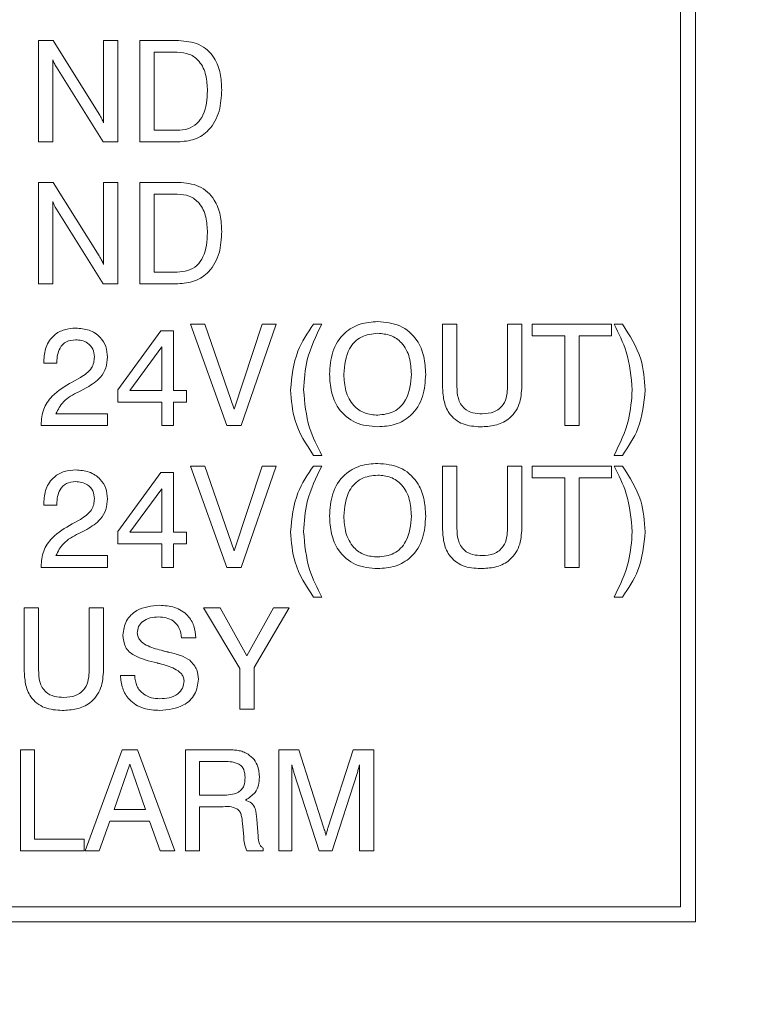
# Model space of a CAD drawing. Header units: millimetres. Extents: x 22 to 278, y 61 to 167.
# Tile 27 of 148: x 111.39 to 118.48, y 97.35 to 107.07. Entities that reach past the tile are written whole.
import ezdxf

# ---------------------------------------------------------------- set-up
doc = ezdxf.new("R2010")
doc.units = ezdxf.units.MM
doc.header["$PDSIZE"] = -1
doc.layers.get('0').update_dxf_attribs({"lineweight": 15})
doc.layers.add('標註文字', color=4, linetype='Continuous', lineweight=9)
doc.styles.add('SLDTEXTSTYLE0', font='kaiu.ttf')
doc.dimstyles.new('SLDDIMSTYLE0', dxfattribs={"dimtxt": 2.5, "dimasz": 2.5, "dimexe": 0, "dimexo": 0.0625, "dimtad": 1, "dimlfac": 2, "dimrnd": 1e-09, "dimzin": 12, "dimdsep": 46, "dimtxsty": 'SLDTEXTSTYLE0', "dimsah": 1, "dimcen": 0.09, "dimadec": 0, "dimazin": 3, "dimtfac": 1, "dimtofl": 0, "dimtmove": 0, "dimatfit": 3, "dimfxl": 0, "dimfrac": 2, "dimtolj": 1, "dimtzin": 12, "dimarcsym": 0})

# ---------------------------------------------------------------- blocks, each defined once
blk = doc.blocks.new('_D_3')
at = {"layer": 'Defpoints', "color": 0, "transparency": 16777216}
for p in [(56.9814, 99.6111), (126.4814, 99.6111), (126.4814, 81.4439)]:
    blk.add_point(p, dxfattribs=at)
at = {"layer": '標註文字', "color": 0, "lineweight": -2, "transparency": 16777216}
for p, q in [((56.9814, 99.5486), (56.9814, 81.4439)), ((126.4814, 99.5486), (126.4814, 81.4439)), ((59.4814, 81.4439), (123.9814, 81.4439))]:
    blk.add_line(p, q, dxfattribs=at)
at = {"layer": '標註文字', "color": 0, "transparency": 16777216}
for points in [[(59.4814, 81.8606), (59.4814, 81.0272), (56.9814, 81.4439)], [(123.9814, 81.8606), (123.9814, 81.0272), (126.4814, 81.4439)]]:
    blk.add_solid(points, dxfattribs=at)
at = {"layer": '標註文字', "color": 0, "transparency": 16777216, "insert": (91.7314, 84.7346), "char_height": 2.5, "attachment_point": 2, "style": 'SLDTEXTSTYLE0'}
blk.add_mtext('\\A1;139', dxfattribs=at)

msp = doc.modelspace()

# ---------------------------------------------------------------- linework, layer by layer
for p, q in [((118.0564, 98.1611), (118.0564, 132.0611)), ((117.9064, 98.3111), (117.9064, 129.6611)), ((111.573, 106.8611), (111.7175, 106.8611)), ((111.573, 105.8611), (111.573, 106.8611)), ((111.7175, 106.8611), (112.1714, 106.1347)), ((112.2141, 106.8611), (112.3551, 106.8611)), ((112.2141, 106.0506), (112.2141, 106.8611)), ((112.3551, 106.8611), (112.3551, 105.8611)), ((112.573, 106.8611), (112.954, 106.8611)), ((112.573, 105.8611), (112.573, 106.8611)), ((112.7141, 106.7457), (112.7141, 105.9765)), ((112.9426, 106.7457), (112.7141, 106.7457)), ((111.7141, 106.6716), (111.7141, 105.8611)), ((112.212, 105.8611), (111.7491, 106.5977)), ((112.7141, 105.9765), (112.9426, 105.9765)), ((111.7141, 105.8611), (111.573, 105.8611)), ((112.3551, 105.8611), (112.212, 105.8611)), ((112.9486, 105.8611), (112.573, 105.8611)), ((111.573, 104.4611), (111.573, 105.4611)), ((111.573, 105.4611), (111.7175, 105.4611)), ((111.7175, 105.4611), (112.1714, 104.7347)), ((112.2141, 105.4611), (112.3551, 105.4611)), ((112.2141, 104.6506), (112.2141, 105.4611)), ((112.3551, 105.4611), (112.3551, 104.4611)), ((112.573, 105.4611), (112.954, 105.4611)), ((112.573, 104.4611), (112.573, 105.4611)), ((111.7141, 105.2716), (111.7141, 104.4611)), ((112.7141, 105.3457), (112.7141, 104.5765)), ((112.9426, 105.3457), (112.7141, 105.3457)), ((112.212, 104.4611), (111.7491, 105.1977)), ((112.7141, 104.5765), (112.9426, 104.5765)), ((111.7141, 104.4611), (111.573, 104.4611)), ((112.3551, 104.4611), (112.212, 104.4611)), ((112.9486, 104.4611), (112.573, 104.4611)), ((113.073, 104.0611), (113.2149, 104.0611)), ((113.432, 103.0611), (113.073, 104.0611)), ((113.2149, 104.0611), (113.5041, 103.2239)), ((113.5041, 103.2239), (113.7796, 104.0611)), ((113.9192, 104.0611), (113.573, 103.0611)), ((113.7796, 104.0611), (113.9192, 104.0611)), ((114.2856, 104.0611), (114.3679, 104.0611)), ((115.5602, 104.0611), (115.7012, 104.0611)), ((115.5602, 103.4491), (115.5602, 104.0611)), ((115.7012, 104.0611), (115.7012, 103.4477)), ((116.2012, 104.0611), (116.3423, 104.0611)), ((116.2012, 103.4477), (116.2012, 104.0611)), ((116.3423, 104.0611), (116.3423, 103.4491)), ((116.4448, 104.0611), (117.2269, 104.0611)), ((116.4448, 103.9457), (116.4448, 104.0611)), ((117.2269, 104.0611), (117.2269, 103.9457)), ((117.2525, 104.0611), (117.3352, 104.0611)), ((112.3551, 103.414), (112.7794, 103.997)), ((112.7794, 103.997), (112.9064, 103.997)), ((112.9064, 103.997), (112.9064, 103.4072)), ((116.7653, 103.9457), (116.4448, 103.9457)), ((116.7653, 103.0611), (116.7653, 103.9457)), ((117.2269, 103.9457), (116.9064, 103.9457)), ((116.9064, 103.9457), (116.9064, 103.0611)), ((112.791, 103.8365), (112.4755, 103.4072)), ((112.791, 103.4072), (112.791, 103.8365)), ((111.6243, 103.6765), (111.6243, 103.6931)), ((111.7525, 103.6765), (111.6243, 103.6765)), ((111.7525, 103.6877), (111.7525, 103.6765)), ((111.9064, 103.4898), (111.9863, 103.5344)), ((112.0496, 103.4357), (111.9699, 103.3944)), ((112.3551, 103.2918), (112.3551, 103.414)), ((112.4755, 103.4072), (112.791, 103.4072)), ((112.9064, 103.4072), (113.0346, 103.4072)), ((113.0346, 103.4072), (113.0346, 103.2918)), ((112.791, 103.2918), (112.3551, 103.2918)), ((112.791, 103.0611), (112.791, 103.2918)), ((112.9064, 103.2918), (112.9064, 103.0611)), ((113.0346, 103.2918), (112.9064, 103.2918)), ((111.7437, 103.1765), (112.2525, 103.1765)), ((112.2525, 103.1765), (112.2525, 103.0611)), ((111.5987, 103.0611), (111.5987, 103.0689)), ((112.2525, 103.0611), (111.5987, 103.0611)), ((112.9064, 103.0611), (112.791, 103.0611)), ((113.573, 103.0611), (113.432, 103.0611)), ((116.9064, 103.0611), (116.7653, 103.0611)), ((114.3679, 102.7662), (114.2856, 102.7662)), ((117.3352, 102.7662), (117.2525, 102.7662)), ((113.073, 102.6611), (113.2149, 102.6611)), ((113.432, 101.6611), (113.073, 102.6611)), ((113.2149, 102.6611), (113.5041, 101.8239)), ((113.5041, 101.8239), (113.7796, 102.6611)), ((113.9192, 102.6611), (113.573, 101.6611)), ((113.7796, 102.6611), (113.9192, 102.6611)), ((114.2856, 102.6611), (114.3679, 102.6611)), ((115.5602, 102.6611), (115.7012, 102.6611)), ((115.5602, 102.0491), (115.5602, 102.6611)), ((115.7012, 102.6611), (115.7012, 102.0477)), ((116.2012, 102.6611), (116.3423, 102.6611)), ((116.2012, 102.0477), (116.2012, 102.6611)), ((116.3423, 102.6611), (116.3423, 102.0491)), ((116.4448, 102.6611), (117.2269, 102.6611)), ((116.4448, 102.5457), (116.4448, 102.6611)), ((117.2269, 102.6611), (117.2269, 102.5457)), ((117.2525, 102.6611), (117.3352, 102.6611)), ((112.3551, 102.014), (112.7794, 102.597)), ((112.7794, 102.597), (112.9064, 102.597)), ((112.9064, 102.597), (112.9064, 102.0072)), ((116.7653, 102.5457), (116.4448, 102.5457)), ((116.7653, 101.6611), (116.7653, 102.5457)), ((117.2269, 102.5457), (116.9064, 102.5457)), ((116.9064, 102.5457), (116.9064, 101.6611)), ((112.791, 102.4365), (112.4755, 102.0072)), ((112.791, 102.0072), (112.791, 102.4365)), ((111.6243, 102.2765), (111.6243, 102.2931)), ((111.7525, 102.2765), (111.6243, 102.2765)), ((111.7525, 102.2877), (111.7525, 102.2765)), ((111.9064, 102.0898), (111.9863, 102.1344)), ((112.0496, 102.0357), (111.9699, 101.9944)), ((112.3551, 101.8918), (112.3551, 102.014)), ((112.4755, 102.0072), (112.791, 102.0072)), ((112.9064, 102.0072), (113.0346, 102.0072)), ((113.0346, 102.0072), (113.0346, 101.8918)), ((112.791, 101.8918), (112.3551, 101.8918)), ((112.791, 101.6611), (112.791, 101.8918)), ((113.0346, 101.8918), (112.9064, 101.8918)), ((112.9064, 101.8918), (112.9064, 101.6611)), ((111.7437, 101.7765), (112.2525, 101.7765)), ((112.2525, 101.7765), (112.2525, 101.6611)), ((111.5987, 101.6611), (111.5987, 101.6689)), ((112.2525, 101.6611), (111.5987, 101.6611)), ((112.9064, 101.6611), (112.791, 101.6611)), ((113.573, 101.6611), (113.432, 101.6611)), ((116.9064, 101.6611), (116.7653, 101.6611)), ((114.3679, 101.3662), (114.2856, 101.3662)), ((117.3352, 101.3662), (117.2525, 101.3662)), ((111.432, 101.2611), (111.573, 101.2611)), ((111.432, 100.6491), (111.432, 101.2611)), ((111.573, 101.2611), (111.573, 100.6477)), ((112.073, 101.2611), (112.2141, 101.2611)), ((112.073, 100.6477), (112.073, 101.2611)), ((112.2141, 101.2611), (112.2141, 100.6491)), ((113.2012, 101.2611), (113.3669, 101.2611)), ((113.5602, 100.6617), (113.2012, 101.2611)), ((113.3669, 101.2611), (113.6297, 100.7879)), ((113.6297, 100.7879), (113.8921, 101.2611)), ((114.0474, 101.2611), (113.7012, 100.6711)), ((113.8921, 101.2611), (114.0474, 101.2611)), ((113.1243, 100.9662), (112.9833, 100.9656)), ((113.5602, 100.2611), (113.5602, 100.6617)), ((113.7012, 100.6711), (113.7012, 100.2611)), ((112.3807, 100.5944), (112.5217, 100.5944)), ((113.7012, 100.2611), (113.5602, 100.2611)), ((111.3935, 99.8611), (111.5346, 99.8611)), ((111.3935, 98.8611), (111.3935, 99.8611)), ((111.5346, 99.8611), (111.5346, 98.9765)), ((112.0346, 98.8611), (112.3995, 99.8611)), ((112.3995, 99.8611), (112.5488, 99.8611)), ((112.5488, 99.8611), (112.9192, 98.8611)), ((113.0217, 99.8611), (113.4048, 99.8611)), ((113.0217, 98.8611), (113.0217, 99.8611)), ((113.9448, 99.8611), (114.1411, 99.8611)), ((113.9448, 98.8611), (113.9448, 99.8611)), ((114.1411, 99.8611), (114.3857, 99.0961)), ((114.4318, 99.0961), (114.6792, 99.8611)), ((114.6792, 99.8611), (114.8807, 99.8611)), ((114.8807, 99.8611), (114.8807, 98.8611)), ((113.1614, 99.7457), (113.1614, 99.4124)), ((113.3833, 99.7457), (113.1614, 99.7457)), ((112.4739, 99.7166), (112.318, 99.2713)), ((112.6277, 99.2713), (112.4739, 99.7166)), ((114.073, 99.713), (114.073, 98.8611)), ((114.7397, 98.8611), (114.7397, 99.713)), ((114.3423, 98.8611), (114.0951, 99.6255)), ((114.7169, 99.6255), (114.4705, 98.8611)), ((113.1614, 99.4124), (113.3833, 99.4124)), ((112.318, 99.2713), (112.6277, 99.2713)), ((113.1628, 99.297), (113.1628, 98.8611)), ((113.3731, 99.297), (113.1628, 99.297)), ((112.2762, 99.1559), (112.1702, 98.8611)), ((112.6676, 99.1559), (112.2762, 99.1559)), ((112.7727, 98.8611), (112.6676, 99.1559)), ((113.7269, 99.1754), (113.7393, 99.0075)), ((113.5977, 99.0013), (113.5858, 99.1339)), ((111.5346, 98.9765), (112.0217, 98.9765)), ((112.0217, 98.9765), (112.0217, 98.8611)), ((113.5977, 98.9971), (113.5977, 99.0013)), ((112.0217, 98.8611), (111.3935, 98.8611)), ((112.1702, 98.8611), (112.0346, 98.8611)), ((112.9192, 98.8611), (112.7727, 98.8611)), ((113.1628, 98.8611), (113.0217, 98.8611)), ((113.791, 98.8611), (113.6283, 98.8611)), ((113.791, 98.8893), (113.791, 98.8611)), ((114.073, 98.8611), (113.9448, 98.8611)), ((114.4705, 98.8611), (114.3423, 98.8611)), ((114.8807, 98.8611), (114.7397, 98.8611)), ((109.5564, 98.3111), (117.9064, 98.3111)), ((94.9064, 98.1611), (118.0564, 98.1611))]:
    msp.add_line(p, q)
for points, knots in [([(112.954, 106.8611), (113.0236, 106.8555), (113.1623, 106.8443), (113.3129, 106.7061), (113.3734, 106.5377), (113.3783, 106.4298), (113.3807, 106.3757)], [0, 0, 0, 0, 0.280047, 0.558115, 0.77872, 1, 1, 1, 1]), ([(113.2397, 106.3655), (113.2374, 106.4167), (113.2328, 106.5187), (113.1741, 106.6536), (113.064, 106.7361), (112.9831, 106.7425), (112.9426, 106.7457)], [0, 0, 0, 0, 0.281177, 0.56059, 0.779794, 1, 1, 1, 1]), ([(111.7491, 106.5977), (111.7416, 106.611), (111.7283, 106.6349), (111.7184, 106.6604), (111.7141, 106.6716)], [0, 0, 0, 0, 0.559938, 1, 1, 1, 1]), ([(112.9426, 105.9765), (112.9774, 105.9788), (113.0469, 105.9833), (113.1405, 106.0367), (113.2285, 106.1638), (113.2351, 106.2823), (113.2397, 106.3655)], [0, 0, 0, 0, 0.187232, 0.373773, 0.560603, 1, 1, 1, 1]), ([(113.3807, 106.3757), (113.3769, 106.3044), (113.3693, 106.1623), (113.2742, 105.9804), (113.117, 105.8739), (113.0048, 105.8654), (112.9486, 105.8611)], [0, 0, 0, 0, 0.280936, 0.560148, 0.779663, 1, 1, 1, 1]), ([(112.1714, 106.1347), (112.1805, 106.1196), (112.1968, 106.0926), (112.2088, 106.0634), (112.2141, 106.0506)], [0, 0, 0, 0, 0.560126, 1, 1, 1, 1]), ([(112.954, 105.4611), (113.0236, 105.4555), (113.1623, 105.4443), (113.3129, 105.3061), (113.3734, 105.1377), (113.3783, 105.0298), (113.3807, 104.9757)], [0, 0, 0, 0, 0.280047, 0.558115, 0.77872, 1, 1, 1, 1]), ([(111.7491, 105.1977), (111.7416, 105.211), (111.7283, 105.2349), (111.7184, 105.2604), (111.7141, 105.2716)], [0, 0, 0, 0, 0.5599377, 1, 1, 1, 1]), ([(113.2397, 104.9655), (113.2374, 105.0167), (113.2328, 105.1187), (113.1741, 105.2536), (113.064, 105.3361), (112.9831, 105.3425), (112.9426, 105.3457)], [0, 0, 0, 0, 0.281177, 0.56059, 0.779794, 1, 1, 1, 1]), ([(112.9426, 104.5765), (112.9774, 104.5788), (113.0469, 104.5833), (113.1405, 104.6367), (113.2285, 104.7638), (113.2351, 104.8823), (113.2397, 104.9655)], [0, 0, 0, 0, 0.187232, 0.373773, 0.560603, 1, 1, 1, 1]), ([(113.3807, 104.9757), (113.3769, 104.9044), (113.3693, 104.7623), (113.2742, 104.5804), (113.117, 104.4739), (113.0048, 104.4654), (112.9486, 104.4611)], [0, 0, 0, 0, 0.280936, 0.560148, 0.779663, 1, 1, 1, 1]), ([(112.1714, 104.7347), (112.1805, 104.7196), (112.1968, 104.6926), (112.2088, 104.6634), (112.2141, 104.6506)], [0, 0, 0, 0, 0.560126, 1, 1, 1, 1]), ([(111.6243, 103.6931), (111.6278, 103.7416), (111.6348, 103.8384), (111.715, 103.9539), (111.8264, 104.0151), (111.9024, 104.0201), (111.9404, 104.0226)], [0, 0, 0, 0, 0.280451, 0.559362, 0.779308, 1, 1, 1, 1]), ([(111.9404, 104.0226), (111.9851, 104.0193), (112.0742, 104.0128), (112.1817, 103.9421), (112.2442, 103.8427), (112.2497, 103.7726), (112.2525, 103.7376)], [0, 0, 0, 0, 0.28044, 0.559681, 0.779592, 1, 1, 1, 1]), ([(114.0602, 103.4132), (114.0732, 103.5447), (114.0966, 103.7798), (114.2277, 103.975), (114.2856, 104.0611)], [0, 0, 0, 0, 0.55912, 1, 1, 1, 1]), ([(114.3679, 104.0611), (114.3115, 103.9461), (114.2107, 103.7408), (114.1952, 103.5134), (114.1884, 103.4132)], [0, 0, 0, 0, 0.55994, 1, 1, 1, 1]), ([(114.4448, 103.5675), (114.4496, 103.6423), (114.4591, 103.7914), (114.5732, 103.9758), (114.744, 104.0748), (114.8614, 104.0827), (114.9202, 104.0867)], [0, 0, 0, 0, 0.2806564, 0.559563, 0.7794045, 1, 1, 1, 1]), ([(114.9202, 104.0867), (114.9953, 104.0802), (115.1451, 104.0671), (115.3104, 103.9223), (115.3846, 103.743), (115.3905, 103.6261), (115.3935, 103.5675)], [0, 0, 0, 0, 0.279949, 0.558467, 0.77891, 1, 1, 1, 1]), ([(117.432, 103.4132), (117.4207, 103.5405), (117.4004, 103.7681), (117.2977, 103.9715), (117.2525, 104.0611)], [0, 0, 0, 0, 0.559388, 1, 1, 1, 1]), ([(117.3352, 104.0611), (117.4069, 103.9498), (117.5349, 103.7511), (117.5525, 103.5165), (117.5602, 103.4132)], [0, 0, 0, 0, 0.559738, 1, 1, 1, 1]), ([(114.9202, 103.9713), (114.8642, 103.9653), (114.7525, 103.9534), (114.6051, 103.7999), (114.5932, 103.6557), (114.5858, 103.5675)], [0, 0, 0, 0, 0.280387, 0.559941, 1, 1, 1, 1]), ([(115.2525, 103.5675), (115.2495, 103.6229), (115.2435, 103.7333), (115.1717, 103.8754), (115.0511, 103.9607), (114.9639, 103.9678), (114.9202, 103.9713)], [0, 0, 0, 0, 0.28094, 0.560286, 0.779784, 1, 1, 1, 1]), ([(111.9374, 103.9072), (111.9068, 103.904), (111.8458, 103.8975), (111.7641, 103.8148), (111.7569, 103.7359), (111.7525, 103.6877)], [0, 0, 0, 0, 0.280567, 0.560264, 1, 1, 1, 1]), ([(112.1243, 103.7386), (112.1216, 103.7653), (112.1161, 103.8187), (112.0632, 103.876), (112, 103.9038), (111.9583, 103.9061), (111.9374, 103.9072)], [0, 0, 0, 0, 0.2796101, 0.558548, 0.779048, 1, 1, 1, 1]), ([(111.9863, 103.5344), (112.0276, 103.5618), (112.0852, 103.6001), (112.1205, 103.6814), (112.1231, 103.7195), (112.1243, 103.7386)], [0, 0, 0, 0, 0.558127, 0.779013, 1, 1, 1, 1]), ([(112.2525, 103.7376), (112.2497, 103.7016), (112.2439, 103.6297), (112.1771, 103.5149), (112.098, 103.4657), (112.0496, 103.4357)], [0, 0, 0, 0, 0.280291, 0.560216, 1, 1, 1, 1]), ([(114.9202, 103.0483), (114.845, 103.0548), (114.695, 103.068), (114.5289, 103.2123), (114.4542, 103.3917), (114.4479, 103.5088), (114.4448, 103.5675)], [0, 0, 0, 0, 0.279975, 0.558537, 0.77894, 1, 1, 1, 1]), ([(114.5858, 103.5675), (114.5889, 103.512), (114.595, 103.4013), (114.6679, 103.2593), (114.7889, 103.1741), (114.8764, 103.1671), (114.9202, 103.1636)], [0, 0, 0, 0, 0.280915, 0.560221, 0.779754, 1, 1, 1, 1]), ([(115.3935, 103.5675), (115.3888, 103.4928), (115.3795, 103.344), (115.2662, 103.1597), (115.096, 103.0604), (114.9788, 103.0523), (114.9202, 103.0483)], [0, 0, 0, 0, 0.2806789, 0.5596353, 0.7794046, 1, 1, 1, 1]), ([(114.9202, 103.1636), (114.9759, 103.1697), (115.0874, 103.1819), (115.2333, 103.3359), (115.2452, 103.4796), (115.2525, 103.5675)], [0, 0, 0, 0, 0.280273, 0.559939, 1, 1, 1, 1]), ([(111.5987, 103.0689), (111.6026, 103.1209), (111.6105, 103.2249), (111.7198, 103.3826), (111.8355, 103.4491), (111.9064, 103.4898)], [0, 0, 0, 0, 0.279996, 0.559198, 1, 1, 1, 1]), ([(115.9346, 103.0483), (115.8754, 103.0519), (115.7575, 103.0591), (115.62, 103.1666), (115.5665, 103.3109), (115.5623, 103.403), (115.5602, 103.4491)], [0, 0, 0, 0, 0.280565, 0.558332, 0.778736, 1, 1, 1, 1]), ([(115.7012, 103.4477), (115.703, 103.4081), (115.7064, 103.3293), (115.7618, 103.2263), (115.8575, 103.1813), (115.9195, 103.1781), (115.9506, 103.1765)], [0, 0, 0, 0, 0.281156, 0.559289, 0.779022, 1, 1, 1, 1]), ([(116.3423, 103.4491), (116.3386, 103.3876), (116.3313, 103.2652), (116.2263, 103.1184), (116.0785, 103.0554), (115.9826, 103.0506), (115.9346, 103.0483)], [0, 0, 0, 0, 0.2806297, 0.5587355, 0.7789096, 1, 1, 1, 1]), ([(115.9506, 103.1765), (115.9906, 103.1788), (116.0701, 103.1835), (116.1625, 103.2568), (116.1971, 103.3546), (116.1998, 103.4166), (116.2012, 103.4477)], [0, 0, 0, 0, 0.280597, 0.558183, 0.778693, 1, 1, 1, 1]), ([(111.9699, 103.3944), (111.9148, 103.366), (111.8168, 103.3156), (111.7659, 103.2188), (111.7437, 103.1765)], [0, 0, 0, 0, 0.562606, 1, 1, 1, 1]), ([(114.2856, 102.7662), (114.2139, 102.8773), (114.086, 103.0757), (114.0681, 103.3101), (114.0602, 103.4132)], [0, 0, 0, 0, 0.559746, 1, 1, 1, 1]), ([(114.1884, 103.4132), (114.1996, 103.2861), (114.2197, 103.0587), (114.3226, 102.8557), (114.3679, 102.7662)], [0, 0, 0, 0, 0.55939, 1, 1, 1, 1]), ([(117.2525, 102.7662), (117.3087, 102.8811), (117.409, 103.0862), (117.425, 103.3133), (117.432, 103.4132)], [0, 0, 0, 0, 0.55997, 1, 1, 1, 1]), ([(117.5602, 103.4132), (117.5471, 103.282), (117.5236, 103.0473), (117.3929, 102.8522), (117.3352, 102.7662)], [0, 0, 0, 0, 0.5591166, 1, 1, 1, 1]), ([(114.0602, 102.0132), (114.0732, 102.1447), (114.0966, 102.3798), (114.2277, 102.575), (114.2856, 102.6611)], [0, 0, 0, 0, 0.55912, 1, 1, 1, 1]), ([(114.3679, 102.6611), (114.3115, 102.5461), (114.2107, 102.3408), (114.1952, 102.1134), (114.1884, 102.0132)], [0, 0, 0, 0, 0.55994, 1, 1, 1, 1]), ([(114.4448, 102.1675), (114.4496, 102.2423), (114.4591, 102.3914), (114.5732, 102.5758), (114.744, 102.6748), (114.8614, 102.6827), (114.9202, 102.6867)], [0, 0, 0, 0, 0.280656, 0.559563, 0.779404, 1, 1, 1, 1]), ([(114.9202, 102.6867), (114.9953, 102.6802), (115.1451, 102.6671), (115.3104, 102.5223), (115.3846, 102.343), (115.3905, 102.2261), (115.3935, 102.1675)], [0, 0, 0, 0, 0.2799495, 0.5584674, 0.7789101, 1, 1, 1, 1]), ([(117.432, 102.0132), (117.4207, 102.1405), (117.4004, 102.3681), (117.2977, 102.5715), (117.2525, 102.6611)], [0, 0, 0, 0, 0.559388, 1, 1, 1, 1]), ([(117.3352, 102.6611), (117.4069, 102.5498), (117.5349, 102.3511), (117.5525, 102.1165), (117.5602, 102.0132)], [0, 0, 0, 0, 0.559738, 1, 1, 1, 1]), ([(111.6243, 102.2931), (111.6278, 102.3416), (111.6348, 102.4384), (111.715, 102.5539), (111.8264, 102.6151), (111.9024, 102.6201), (111.9404, 102.6226)], [0, 0, 0, 0, 0.280451, 0.559362, 0.779308, 1, 1, 1, 1]), ([(111.9404, 102.6226), (111.9851, 102.6193), (112.0742, 102.6128), (112.1817, 102.5421), (112.2442, 102.4427), (112.2497, 102.3726), (112.2525, 102.3376)], [0, 0, 0, 0, 0.2804405, 0.5596806, 0.7795919, 1, 1, 1, 1]), ([(114.9202, 102.5713), (114.8642, 102.5653), (114.7525, 102.5534), (114.6051, 102.3999), (114.5932, 102.2557), (114.5858, 102.1675)], [0, 0, 0, 0, 0.280387, 0.559941, 1, 1, 1, 1]), ([(115.2525, 102.1675), (115.2495, 102.2229), (115.2435, 102.3333), (115.1717, 102.4754), (115.0511, 102.5607), (114.9639, 102.5678), (114.9202, 102.5713)], [0, 0, 0, 0, 0.28094, 0.560286, 0.779784, 1, 1, 1, 1]), ([(111.9374, 102.5072), (111.9068, 102.504), (111.8458, 102.4975), (111.7641, 102.4148), (111.7569, 102.3359), (111.7525, 102.2877)], [0, 0, 0, 0, 0.280567, 0.560264, 1, 1, 1, 1]), ([(112.1243, 102.3386), (112.1216, 102.3653), (112.1161, 102.4187), (112.0632, 102.476), (112, 102.5038), (111.9583, 102.5061), (111.9374, 102.5072)], [0, 0, 0, 0, 0.27961, 0.558548, 0.779048, 1, 1, 1, 1]), ([(111.9863, 102.1344), (112.0276, 102.1618), (112.0852, 102.2001), (112.1205, 102.2814), (112.1231, 102.3195), (112.1243, 102.3386)], [0, 0, 0, 0, 0.558127, 0.779013, 1, 1, 1, 1]), ([(112.2525, 102.3376), (112.2497, 102.3016), (112.2439, 102.2297), (112.1771, 102.1149), (112.098, 102.0657), (112.0496, 102.0357)], [0, 0, 0, 0, 0.280291, 0.560216, 1, 1, 1, 1]), ([(114.9202, 101.6483), (114.845, 101.6548), (114.695, 101.668), (114.5289, 101.8123), (114.4542, 101.9917), (114.4479, 102.1088), (114.4448, 102.1675)], [0, 0, 0, 0, 0.279975, 0.558537, 0.77894, 1, 1, 1, 1]), ([(114.5858, 102.1675), (114.5889, 102.112), (114.595, 102.0013), (114.6679, 101.8593), (114.7889, 101.7741), (114.8764, 101.7671), (114.9202, 101.7636)], [0, 0, 0, 0, 0.280915, 0.560221, 0.779754, 1, 1, 1, 1]), ([(115.3935, 102.1675), (115.3888, 102.0928), (115.3795, 101.944), (115.2662, 101.7597), (115.096, 101.6604), (114.9788, 101.6523), (114.9202, 101.6483)], [0, 0, 0, 0, 0.2806789, 0.5596353, 0.7794046, 1, 1, 1, 1]), ([(114.9202, 101.7636), (114.9759, 101.7697), (115.0874, 101.7819), (115.2333, 101.9359), (115.2452, 102.0796), (115.2525, 102.1675)], [0, 0, 0, 0, 0.280273, 0.559939, 1, 1, 1, 1]), ([(111.5987, 101.6689), (111.6026, 101.7209), (111.6105, 101.8249), (111.7198, 101.9826), (111.8355, 102.0491), (111.9064, 102.0898)], [0, 0, 0, 0, 0.279996, 0.559198, 1, 1, 1, 1]), ([(111.9699, 101.9944), (111.9148, 101.966), (111.8168, 101.9156), (111.7659, 101.8188), (111.7437, 101.7765)], [0, 0, 0, 0, 0.562606, 1, 1, 1, 1]), ([(114.2856, 101.3662), (114.2139, 101.4773), (114.086, 101.6757), (114.0681, 101.9101), (114.0602, 102.0132)], [0, 0, 0, 0, 0.559746, 1, 1, 1, 1]), ([(114.1884, 102.0132), (114.1996, 101.8861), (114.2197, 101.6587), (114.3226, 101.4557), (114.3679, 101.3662)], [0, 0, 0, 0, 0.55939, 1, 1, 1, 1]), ([(115.9346, 101.6483), (115.8754, 101.6519), (115.7575, 101.6591), (115.62, 101.7666), (115.5665, 101.9109), (115.5623, 102.003), (115.5602, 102.0491)], [0, 0, 0, 0, 0.280565, 0.558332, 0.778736, 1, 1, 1, 1]), ([(115.7012, 102.0477), (115.703, 102.0081), (115.7064, 101.9293), (115.7618, 101.8263), (115.8575, 101.7813), (115.9195, 101.7781), (115.9506, 101.7765)], [0, 0, 0, 0, 0.281156, 0.559289, 0.779022, 1, 1, 1, 1]), ([(116.3423, 102.0491), (116.3386, 101.9876), (116.3313, 101.8652), (116.2263, 101.7184), (116.0785, 101.6554), (115.9826, 101.6506), (115.9346, 101.6483)], [0, 0, 0, 0, 0.28063, 0.558736, 0.77891, 1, 1, 1, 1]), ([(115.9506, 101.7765), (115.9906, 101.7788), (116.0701, 101.7835), (116.1625, 101.8568), (116.1971, 101.9546), (116.1998, 102.0166), (116.2012, 102.0477)], [0, 0, 0, 0, 0.280597, 0.558183, 0.778693, 1, 1, 1, 1]), ([(117.2525, 101.3662), (117.3087, 101.4811), (117.409, 101.6862), (117.425, 101.9133), (117.432, 102.0132)], [0, 0, 0, 0, 0.55997, 1, 1, 1, 1]), ([(117.5602, 102.0132), (117.5471, 101.882), (117.5236, 101.6473), (117.3929, 101.4522), (117.3352, 101.3662)], [0, 0, 0, 0, 0.5591166, 1, 1, 1, 1]), ([(112.4064, 100.992), (112.4127, 101.0411), (112.4254, 101.1393), (112.5623, 101.2661), (112.6886, 101.2789), (112.7657, 101.2867)], [0, 0, 0, 0, 0.280081, 0.560249, 1, 1, 1, 1]), ([(112.7657, 101.2867), (112.8167, 101.2835), (112.9183, 101.277), (113.0441, 101.2006), (113.1147, 101.0862), (113.1211, 101.0062), (113.1243, 100.9662)], [0, 0, 0, 0, 0.28065, 0.559701, 0.779492, 1, 1, 1, 1]), ([(112.7571, 101.1713), (112.7295, 101.1698), (112.6744, 101.1668), (112.6034, 101.1338), (112.5545, 101.0783), (112.5498, 101.0347), (112.5474, 101.0129)], [0, 0, 0, 0, 0.281007, 0.560859, 0.780365, 1, 1, 1, 1]), ([(112.9833, 100.9656), (112.9789, 100.9977), (112.9703, 101.0618), (112.9098, 101.1337), (112.8328, 101.1674), (112.7824, 101.17), (112.7571, 101.1713)], [0, 0, 0, 0, 0.280266, 0.558887, 0.779096, 1, 1, 1, 1]), ([(112.5474, 101.0129), (112.5488, 100.9998), (112.5517, 100.9736), (112.581, 100.9289), (112.6575, 100.876), (112.7334, 100.8555), (112.784, 100.8418)], [0, 0, 0, 0, 0.12479, 0.249814, 0.499493, 1, 1, 1, 1]), ([(112.7435, 100.7168), (112.6649, 100.7357), (112.5667, 100.7592), (112.4656, 100.8254), (112.4161, 100.8908), (112.4102, 100.9516), (112.4064, 100.992)], [0, 0, 0, 0, 0.500943, 0.626188, 0.751268, 1, 1, 1, 1]), ([(112.784, 100.8418), (112.794, 100.8393), (112.812, 100.8347), (112.8299, 100.8303), (112.8378, 100.8284)], [0, 0, 0, 0, 0.559999, 1, 1, 1, 1]), ([(112.8378, 100.8284), (112.8405, 100.8278), (112.8453, 100.8268), (112.85, 100.8255), (112.8521, 100.825)], [0, 0, 0, 0, 0.55994, 1, 1, 1, 1]), ([(112.8521, 100.825), (112.8945, 100.8153), (112.9702, 100.7982), (113.0378, 100.7601), (113.0674, 100.7434)], [0, 0, 0, 0, 0.5609071, 1, 1, 1, 1]), ([(112.7659, 100.7116), (112.7617, 100.7125), (112.7542, 100.7141), (112.7468, 100.716), (112.7435, 100.7168)], [0, 0, 0, 0, 0.560002, 1, 1, 1, 1]), ([(113.0089, 100.5411), (113.0073, 100.5544), (113.0041, 100.5809), (112.9725, 100.6251), (112.894, 100.6767), (112.8172, 100.6976), (112.7659, 100.7116)], [0, 0, 0, 0, 0.124674, 0.249605, 0.499326, 1, 1, 1, 1]), ([(113.0674, 100.7434), (113.0943, 100.7135), (113.1423, 100.6598), (113.1476, 100.5884), (113.1499, 100.557)], [0, 0, 0, 0, 0.558284, 1, 1, 1, 1]), ([(111.8064, 100.2483), (111.7472, 100.2519), (111.6293, 100.2591), (111.4917, 100.3666), (111.4383, 100.5109), (111.4341, 100.603), (111.432, 100.6491)], [0, 0, 0, 0, 0.280565, 0.558332, 0.778736, 1, 1, 1, 1]), ([(111.573, 100.6477), (111.5748, 100.6081), (111.5782, 100.5293), (111.6336, 100.4263), (111.7293, 100.3813), (111.7913, 100.3781), (111.8224, 100.3765)], [0, 0, 0, 0, 0.281156, 0.559289, 0.779022, 1, 1, 1, 1]), ([(112.2141, 100.6491), (112.2104, 100.5876), (112.2031, 100.4652), (112.0981, 100.3184), (111.9502, 100.2554), (111.8544, 100.2506), (111.8064, 100.2483)], [0, 0, 0, 0, 0.28063, 0.558736, 0.77891, 1, 1, 1, 1]), ([(111.8224, 100.3765), (111.8624, 100.3788), (111.9419, 100.3835), (112.0343, 100.4568), (112.0688, 100.5546), (112.0716, 100.6166), (112.073, 100.6477)], [0, 0, 0, 0, 0.2805967, 0.5581829, 0.7786934, 1, 1, 1, 1]), ([(112.7697, 100.2483), (112.7147, 100.2515), (112.6049, 100.2581), (112.4679, 100.3402), (112.3944, 100.4653), (112.3853, 100.5513), (112.3807, 100.5944)], [0, 0, 0, 0, 0.280657, 0.559429, 0.779298, 1, 1, 1, 1]), ([(112.5217, 100.5944), (112.5257, 100.5586), (112.5336, 100.487), (112.6018, 100.408), (112.686, 100.3686), (112.7421, 100.3653), (112.7701, 100.3636)], [0, 0, 0, 0, 0.279918, 0.55883, 0.779103, 1, 1, 1, 1]), ([(113.1499, 100.557), (113.1435, 100.505), (113.1306, 100.4012), (112.9847, 100.2683), (112.8513, 100.2558), (112.7697, 100.2483)], [0, 0, 0, 0, 0.28001, 0.560069, 1, 1, 1, 1]), ([(112.7701, 100.3636), (112.8015, 100.3651), (112.864, 100.3681), (112.9454, 100.4039), (113.0011, 100.4669), (113.0063, 100.5164), (113.0089, 100.5411)], [0, 0, 0, 0, 0.281124, 0.560949, 0.780338, 1, 1, 1, 1]), ([(113.4048, 99.8611), (113.4301, 99.8609), (113.4719, 99.8605), (113.5299, 99.8561), (113.5786, 99.8466), (113.6085, 99.833), (113.6235, 99.8262)], [0, 0, 0, 0, 0.340201, 0.560299, 0.780167, 1, 1, 1, 1]), ([(113.6115, 99.586), (113.6097, 99.6133), (113.607, 99.6542), (113.5773, 99.7009), (113.508, 99.7453), (113.4387, 99.7455), (113.3833, 99.7457)], [0, 0, 0, 0, 0.249914, 0.375118, 0.500285, 1, 1, 1, 1]), ([(113.6235, 99.8262), (113.6458, 99.8115), (113.6903, 99.7819), (113.7424, 99.6988), (113.7487, 99.6302), (113.7525, 99.5882)], [0, 0, 0, 0, 0.280382, 0.560589, 1, 1, 1, 1]), ([(114.0951, 99.6255), (114.0901, 99.6416), (114.0812, 99.6704), (114.0755, 99.7), (114.073, 99.713)], [0, 0, 0, 0, 0.5599492, 1, 1, 1, 1]), ([(114.7397, 99.713), (114.7359, 99.6966), (114.7292, 99.6672), (114.7206, 99.6382), (114.7169, 99.6255)], [0, 0, 0, 0, 0.5599727, 1, 1, 1, 1]), ([(113.3833, 99.4124), (113.4408, 99.4134), (113.5127, 99.4148), (113.579, 99.4672), (113.6072, 99.5161), (113.6098, 99.5581), (113.6115, 99.586)], [0, 0, 0, 0, 0.498678, 0.624062, 0.749559, 1, 1, 1, 1]), ([(113.7525, 99.5882), (113.7509, 99.5621), (113.7476, 99.5099), (113.7076, 99.4218), (113.6495, 99.3856), (113.6141, 99.3635)], [0, 0, 0, 0, 0.281142, 0.561765, 1, 1, 1, 1]), ([(113.6141, 99.3635), (113.6355, 99.3557), (113.6782, 99.3403), (113.7205, 99.2675), (113.7245, 99.2104), (113.7269, 99.1754)], [0, 0, 0, 0, 0.2800074, 0.5582758, 1, 1, 1, 1]), ([(113.5858, 99.1339), (113.5832, 99.1603), (113.5793, 99.1998), (113.5621, 99.2512), (113.4994, 99.3051), (113.4293, 99.3006), (113.3731, 99.297)], [0, 0, 0, 0, 0.251037, 0.37643, 0.500333, 1, 1, 1, 1]), ([(114.3857, 99.0961), (114.3908, 99.0809), (114.3999, 99.0539), (114.4065, 99.0261), (114.4094, 99.0139)], [0, 0, 0, 0, 0.56006, 1, 1, 1, 1]), ([(114.4094, 99.0139), (114.4128, 99.0295), (114.419, 99.0572), (114.4279, 99.0842), (114.4318, 99.0961)], [0, 0, 0, 0, 0.560006, 1, 1, 1, 1]), ([(113.6283, 98.8611), (113.6192, 98.8857), (113.6029, 98.9297), (113.5993, 98.9765), (113.5977, 98.9971)], [0, 0, 0, 0, 0.558411, 1, 1, 1, 1]), ([(113.7393, 99.0075), (113.7415, 98.9822), (113.7445, 98.947), (113.7654, 98.9054), (113.7825, 98.8947), (113.791, 98.8893)], [0, 0, 0, 0, 0.560677, 0.780654, 1, 1, 1, 1])]:
    msp.add_open_spline(points, degree=3, knots=knots)

# ---------------------------------------------------------------- dimensions: what is measured, and where the dimension line sits
at = {"layer": '標註文字'}
dim = msp.add_linear_dim(base=(126.4814, 81.4439), p1=(56.9814, 99.6111), p2=(126.4814, 99.6111), dimstyle='SLDDIMSTYLE0', dxfattribs=at)
dim.commit()
dim.dimension.update_dxf_attribs({"geometry": '_D_3', "text_midpoint": (91.7314, 81.4439), "dimtype": 160})

doc.saveas('drawing.dxf')
